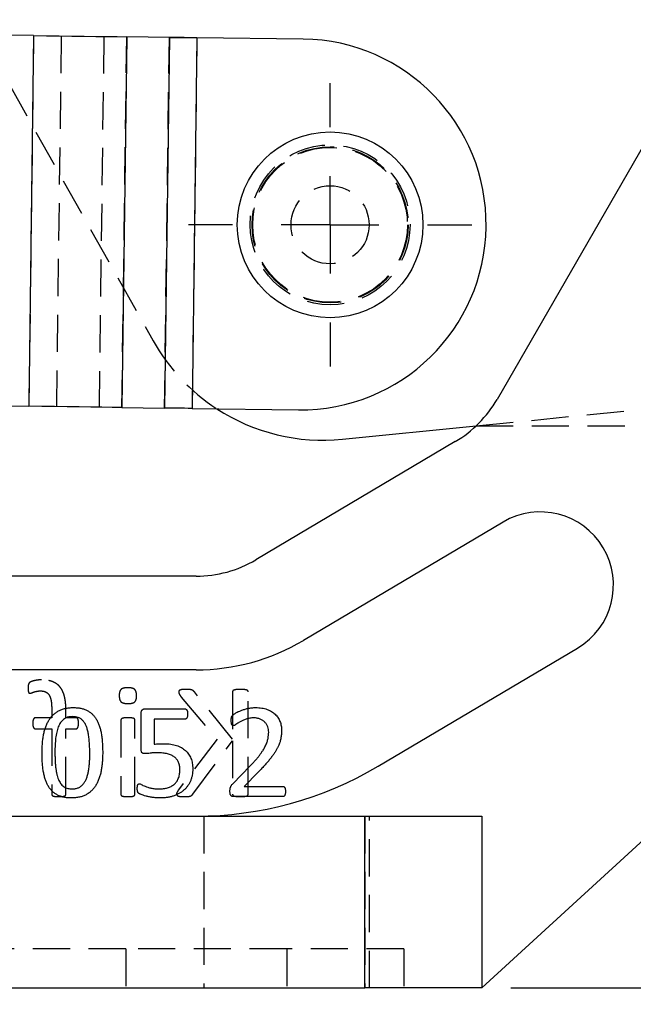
# Model space of a CAD drawing. Extents: x 53 to 604, y 12 to 421.
# Tile 22 of 29: x 285 to 316, y 295 to 346. Entities that reach past the tile are written whole.
import ezdxf

# ---------------------------------------------------------------- set-up
doc = ezdxf.new("R2010")
doc.units = 0
doc.header["$LTSCALE"] = 1.5
doc.linetypes.add('HIDDEN', pattern=[1.905, 1.27, -0.635])
doc.layers.get('0').update_dxf_attribs({"linetype": 'CONTINUOUS'})
doc.styles.add('SLDTEXTSTYLE0', font='TXT', dxfattribs={"width": 0.75})
doc.dimstyles.new('SLDDIMSTYLE0', dxfattribs={"dimtxt": 5.25, "dimasz": 4.953, "dimexe": 0, "dimexo": 0.0625, "dimgap": 1.3125, "dimtad": 1, "dimdec": 0, "dimrnd": 1e-09, "dimzin": 12, "dimtxsty": 'SLDTEXTSTYLE0', "dimsah": 1, "dimcen": 0.09, "dimazin": 3, "dimtfac": 1, "dimtofl": 0, "dimtmove": 0, "dimatfit": 3, "dimtolj": 1, "dimtzin": 12})

# ---------------------------------------------------------------- blocks, each defined once
blk = doc.blocks.new('_D')
at = {"color": 179, "linetype": 'CONTINUOUS'}
for p, q in [((129.017, 325.877), (129.017, 261.602)), ((334.633, 321.242), (334.633, 261.602)), ((334.633, 263.102), (129.017, 263.102))]:
    blk.add_line(p, q, dxfattribs=at)
for points in [[(129.017, 263.102), (133.97, 262.34), (133.97, 263.864)], [(334.633, 263.102), (329.68, 263.864), (329.68, 262.34)]]:
    blk.add_solid(points, dxfattribs=at)
at = {"color": 179, "linetype": 'CONTINUOUS', "insert": (214.088, 269.869, 0.1), "char_height": 5.25, "attachment_point": 1, "style": 'SLDTEXTSTYLE0'}
blk.add_mtext('206', dxfattribs=at)
blk = doc.blocks.new('_D_1')
at = {"color": 179, "linetype": 'CONTINUOUS'}
for p, q in [((187.461, 415.935), (356.698, 415.935)), ((355.198, 415.935), (355.198, 296.102)), ((309.933, 296.102), (356.698, 296.102))]:
    blk.add_line(p, q, dxfattribs=at)
for points in [[(355.198, 415.935), (354.436, 410.982), (355.96, 410.982)], [(355.198, 296.102), (355.96, 301.055), (354.436, 301.055)]]:
    blk.add_solid(points, dxfattribs=at)
at = {"color": 179, "linetype": 'CONTINUOUS', "insert": (348.43, 355.511, 0.1), "char_height": 5.25, "attachment_point": 1, "rotation": 90, "style": 'SLDTEXTSTYLE0'}
blk.add_mtext('120', dxfattribs=at)
blk = doc.blocks.new('SW_CENTERMARKSYMBOL_1')
at = {"color": 0, "linetype": 'CONTINUOUS'}
for p, q in [((0, 5), (0, 7.2625)), ((0, 0), (0, 2.5)), ((-5, 0), (-7.2625, 0)), ((0, 0), (-2.5, 0)), ((0, 0), (0, -2.5)), ((0, 0), (2.5, 0)), ((5, 0), (7.2625, 0)), ((0, -5), (0, -7.2625))]:
    blk.add_line(p, q, dxfattribs=at)

msp = doc.modelspace()

# ---------------------------------------------------------------- linework, layer by layer
at = {"color": 7, "linetype": 'CONTINUOUS'}
for p, q in [((285.458, 344.9061), (262.7643, 345.2014)), ((285.458, 344.9061), (285.2108, 325.9077)), ((290.2306, 344.844), (289.9834, 325.8456)), ((292.4176, 344.8156), (290.2306, 344.844)), ((292.4176, 344.8156), (292.1704, 325.8172)), ((293.8317, 344.7972), (293.5844, 325.7988)), ((299.2814, 344.7262), (293.8317, 344.7972)), ((317.8378, 341.1998), (309.219, 326.2637)), ((262.5171, 326.203), (285.2108, 325.9077)), ((289.9834, 325.8456), (292.1704, 325.8172)), ((293.5844, 325.7988), (299.0342, 325.7279)), ((301.2973, 324.2166), (308.1431, 324.9016)), ((307.0799, 324.1001), (296.8472, 318.0392)), ((309.5261, 319.9702), (299.2933, 313.9093)), ((308.433, 296.1016), (332.6858, 318.3179)), ((293.7894, 317.2016), (249.5833, 317.2016)), ((303.1155, 307.4563), (313.3483, 313.5172)), ((293.7894, 312.4016), (249.5833, 312.4016)), ((291.184, 310.4016), (293.2189, 310.4016)), ((290.971, 308.3305), (290.971, 310.1741)), ((293.2282, 309.8722), (291.6327, 309.8722)), ((291.6327, 309.8722), (291.6327, 308.59)), ((295.6666, 306.5634), (296.559, 307.4733)), ((296.9767, 307.1652), (296.2519, 306.431)), ((296.2519, 306.431), (298.232, 306.431)), ((298.2361, 305.9016), (295.7245, 305.9016)), ((234.433, 304.9016), (302.433, 304.9016)), ((302.433, 296.1016), (302.433, 304.9016)), ((302.433, 304.9016), (308.433, 304.9016)), ((308.433, 304.9016), (308.433, 296.1016)), ((234.433, 296.1016), (302.433, 296.1016)), ((308.433, 296.1016), (302.433, 296.1016))]:
    msp.add_line(p, q, dxfattribs=at)
at = {"color": 7, "linetype": 'HIDDEN'}
for p, q in [((282.7785, 344.941), (291.5833, 329.2689)), ((285.458, 344.9061), (285.2108, 325.9077)), ((286.8721, 344.8877), (286.6249, 325.8893)), ((289.0591, 344.8593), (288.8119, 325.8609)), ((289.9834, 325.8456), (290.2306, 344.844)), ((292.1704, 325.8172), (292.4176, 344.8156)), ((293.8317, 344.7972), (293.5844, 325.7988)), ((308.1431, 324.9016), (326.6287, 326.7513)), ((308.1431, 324.9016), (334.633, 324.9016)), ((293.0303, 311.006), (294.8603, 308.845)), ((295.6539, 308.845), (293.7001, 311.2664)), ((295.6539, 311.2664), (295.6539, 308.845)), ((296.4627, 306.0368), (296.4627, 311.2664)), ((286.3848, 310.3779), (286.3848, 309.9457)), ((287.1127, 309.9457), (287.1127, 310.3476)), ((286.3848, 309.9457), (285.5507, 309.9457)), ((287.6296, 309.9457), (287.1127, 309.9457)), ((285.5507, 309.3795), (286.3848, 309.3795)), ((286.3848, 309.3795), (286.3848, 306.033)), ((287.1127, 306.033), (287.1127, 309.3795)), ((287.1127, 309.3795), (287.6296, 309.3795)), ((289.9275, 309.8156), (289.9275, 306.0318)), ((290.6554, 306.0318), (290.6554, 309.8156)), ((294.8603, 308.845), (292.89, 306.2593)), ((293.623, 306.0368), (295.6539, 308.7616)), ((295.6539, 308.7616), (295.6539, 306.0368)), ((294.183, 304.9016), (294.183, 296.1016)), ((302.433, 304.9016), (302.433, 296.1016)), ((302.683, 296.1016), (302.683, 304.9016)), ((290.183, 298.1016), (246.683, 298.1016)), ((290.183, 298.1016), (290.183, 296.1016)), ((298.433, 298.1016), (290.183, 298.1016)), ((298.433, 298.1016), (298.433, 296.1016)), ((304.433, 298.1016), (298.433, 298.1016)), ((304.433, 298.1016), (304.433, 296.1016))]:
    msp.add_line(p, q, dxfattribs=at)
at = {"color": 7, "linetype": 'CONTINUOUS', "flags": 128}
for points in [[(285.458, 344.9061), (286.1196, 344.8975), (286.7747, 344.889), (287.4173, 344.8806), (288.0409, 344.8725), (288.6397, 344.8647), (289.2078, 344.8573), (289.7398, 344.8504), (290.2306, 344.844)], [(292.4176, 344.8156), (292.563, 344.8137), (292.7206, 344.8116), (292.8889, 344.8094), (293.0664, 344.8071), (293.2511, 344.8047), (293.4415, 344.8022), (293.6356, 344.7997), (293.8317, 344.7972)], [(289.9834, 325.8456), (289.4926, 325.852), (288.9606, 325.8589), (288.3924, 325.8663), (287.7937, 325.8741), (287.17, 325.8822), (286.5275, 325.8906), (285.8723, 325.8991), (285.2108, 325.9077)], [(293.5844, 325.7988), (293.3884, 325.8013), (293.1943, 325.8038), (293.0039, 325.8063), (292.8191, 325.8087), (292.6417, 325.811), (292.4734, 325.8132), (292.3158, 325.8153), (292.1704, 325.8172)]]:
    msp.add_lwpolyline(points, dxfattribs=at)
at = {"color": 7, "linetype": 'HIDDEN', "flags": 128}
msp.add_lwpolyline([(293.8317, 344.7972), (293.1701, 344.8058), (292.5149, 344.8143), (292.4176, 344.8156)], dxfattribs=at)
at = {"color": 7, "linetype": 'CONTINUOUS'}
msp.add_circle((300.6577, 335.2075), 4.7625, dxfattribs=at)
at = {"color": 7, "linetype": 'HIDDEN'}
for radius in [4.1, 4, 3.9688, 2]:
    msp.add_circle((300.6577, 335.2075), radius, dxfattribs=at)
at = {"color": 7, "linetype": 'CONTINUOUS'}
for centre, radius, start, end in [((299.1578, 335.227), 9.5, 269.2545, 89.2545), ((304.0222, 329.2625), 6, 300.63859, 330.01328), ((300.3016, 334.1669), 10, 236.97827, 275.71408), ((311.4372, 316.7437), 3.75, 300.63859, 120.63859), ((293.7894, 323.2016), 6, 270, 300.63859), ((293.7894, 323.2016), 10.8, 270, 300.63859), ((293.7894, 323.2016), 18.3, 270, 300.63859)]:
    msp.add_arc(centre, radius, start, end, dxfattribs=at)
at = {"color": 7, "linetype": 'HIDDEN'}
msp.add_arc((300.3016, 334.1669), 10, 209.32776, 236.97827, dxfattribs=at)
for points, knots in [([(285.8616, 311.8869), (285.8118, 311.886), (285.7133, 311.8844), (285.5736, 311.8608), (285.4515, 311.836), (285.3567, 311.8053), (285.2905, 311.7774), (285.2471, 311.749), (285.2204, 311.7171), (285.2001, 311.6812), (285.1846, 311.6373), (285.177, 311.5847), (285.1717, 311.5226), (285.1716, 311.4779), (285.1716, 311.4534)], [0, 0, 0, 0, 0.1572104, 0.3106333, 0.4469262, 0.5504783, 0.6249484, 0.6736927, 0.7123862, 0.7553128, 0.8033062, 0.8586708, 0.9227849, 1, 1, 1, 1]), ([(287.1127, 310.3476), (287.1118, 310.4129), (287.1099, 310.5391), (287.0957, 310.7214), (287.074, 310.8896), (287.0412, 311.0435), (286.9984, 311.1837), (286.9453, 311.3102), (286.8836, 311.4247), (286.8095, 311.5246), (286.7269, 311.6136), (286.6326, 311.688), (286.529, 311.7507), (286.4156, 311.8013), (286.2918, 311.8406), (286.1575, 311.8678), (286.0128, 311.8845), (285.913, 311.8861), (285.8616, 311.8869)], [0, 0, 0, 0, 0.0857008, 0.165525, 0.2397075, 0.3081136, 0.3717514, 0.4317009, 0.4878562, 0.542026, 0.5944212, 0.6467318, 0.699057, 0.7529895, 0.8092751, 0.8691125, 0.9325314, 1, 1, 1, 1]), ([(285.1716, 311.4534), (285.1721, 311.4298), (285.1729, 311.3871), (285.1788, 311.33), (285.1884, 311.285), (285.1976, 311.2505), (285.2088, 311.2236), (285.2255, 311.2061), (285.2472, 311.198), (285.2621, 311.1973), (285.2701, 311.1969)], [0, 0, 0, 0, 0.233662, 0.4224612, 0.5672106, 0.6886393, 0.7763059, 0.8529682, 0.9203346, 1, 1, 1, 1]), ([(290.2876, 311.4825), (290.2484, 311.4819), (290.1766, 311.4808), (290.0787, 311.4644), (290.0001, 311.4392), (289.938, 311.4016), (289.8952, 311.3455), (289.8647, 311.2742), (289.8503, 311.1835), (289.8479, 311.1177), (289.8466, 311.0819)], [0, 0, 0, 0, 0.1674764, 0.3061983, 0.4222684, 0.5185864, 0.6107483, 0.7187127, 0.8468072, 1, 1, 1, 1]), ([(290.7363, 311.0743), (290.7352, 311.1106), (290.7331, 311.1774), (290.7162, 311.2691), (290.687, 311.343), (290.6422, 311.4002), (290.5793, 311.4394), (290.499, 311.4642), (290.3999, 311.4808), (290.3273, 311.4819), (290.2876, 311.4825)], [0, 0, 0, 0, 0.1523232, 0.2802837, 0.3896417, 0.4827042, 0.5798111, 0.6955582, 0.8336375, 1, 1, 1, 1]), ([(293.2565, 311.4016), (293.2228, 311.4015), (293.1627, 311.4014), (293.0823, 311.3914), (293.0193, 311.3813), (292.9712, 311.366), (292.9351, 311.3483), (292.913, 311.3233), (292.901, 311.2956), (292.8996, 311.2762), (292.8989, 311.2664)], [0, 0, 0, 0, 0.2409317, 0.4287813, 0.5787737, 0.695882, 0.7888733, 0.8613807, 0.9301672, 1, 1, 1, 1]), ([(293.7001, 311.2664), (293.6913, 311.2786), (293.6742, 311.3022), (293.6408, 311.331), (293.602, 311.3543), (293.5552, 311.3716), (293.5003, 311.3858), (293.4332, 311.3937), (293.351, 311.4005), (293.2902, 311.4012), (293.2565, 311.4016)], [0, 0, 0, 0, 0.0930697, 0.1801088, 0.2715495, 0.3725057, 0.488512, 0.6230583, 0.7908421, 1, 1, 1, 1]), ([(296.0583, 311.4016), (296.0225, 311.4015), (295.9574, 311.4012), (295.869, 311.3913), (295.7977, 311.381), (295.7426, 311.3667), (295.6997, 311.3525), (295.6718, 311.3279), (295.657, 311.2981), (295.655, 311.2771), (295.6539, 311.2664)], [0, 0, 0, 0, 0.231771, 0.4208279, 0.5754408, 0.6964318, 0.7905861, 0.8639343, 0.9309841, 1, 1, 1, 1]), ([(296.4627, 311.2664), (296.4617, 311.277), (296.4596, 311.2981), (296.4449, 311.3283), (296.416, 311.3517), (296.3736, 311.3674), (296.3179, 311.3807), (296.2461, 311.3915), (296.158, 311.401), (296.0933, 311.4014), (296.0583, 311.4016)], [0, 0, 0, 0, 0.069055, 0.1361429, 0.2115821, 0.3032686, 0.4269725, 0.5816731, 0.773551, 1, 1, 1, 1]), ([(285.2701, 311.1969), (285.2812, 311.1982), (285.3068, 311.2012), (285.3478, 311.2166), (285.3968, 311.2379), (285.4565, 311.2587), (285.5262, 311.2826), (285.6086, 311.3022), (285.7038, 311.3187), (285.7722, 311.32), (285.8085, 311.3207)], [0, 0, 0, 0, 0.0597748, 0.1388168, 0.2346044, 0.3481738, 0.4796729, 0.6317812, 0.8043711, 1, 1, 1, 1]), ([(285.8085, 311.3207), (285.8577, 311.3189), (285.95, 311.3155), (286.0779, 311.2742), (286.1828, 311.2028), (286.2499, 311.12), (286.2906, 311.0405), (286.317, 310.9712), (286.3397, 310.8944), (286.3573, 310.809), (286.3695, 310.7148), (286.3777, 310.611), (286.3849, 310.4977), (286.3848, 310.4188), (286.3848, 310.3779)], [0, 0, 0, 0, 0.1162007, 0.2181414, 0.313645, 0.4129376, 0.4669511, 0.5247765, 0.5882514, 0.6565636, 0.731089, 0.813225, 0.9031861, 1, 1, 1, 1]), ([(289.8466, 311.0819), (289.8477, 311.0456), (289.8497, 310.9787), (289.8667, 310.887), (289.8958, 310.8131), (289.9407, 310.756), (290.0035, 310.7168), (290.0838, 310.6919), (290.1829, 310.6754), (290.2555, 310.6743), (290.2952, 310.6737)], [0, 0, 0, 0, 0.1523232, 0.2802837, 0.3896417, 0.4827042, 0.5798111, 0.6955582, 0.8336375, 1, 1, 1, 1]), ([(290.2952, 310.6737), (290.3345, 310.6742), (290.4063, 310.6752), (290.5039, 310.6922), (290.5829, 310.7155), (290.6452, 310.7535), (290.6876, 310.8103), (290.7162, 310.8824), (290.7332, 310.9724), (290.7352, 311.0384), (290.7363, 311.0743)], [0, 0, 0, 0, 0.1673973, 0.3060538, 0.4214962, 0.5177687, 0.6112981, 0.718505, 0.8468795, 1, 1, 1, 1]), ([(292.8989, 311.2664), (292.9, 311.2481), (292.9023, 311.2098), (292.9276, 311.1507), (292.9707, 311.0824), (293.0082, 311.0343), (293.0303, 311.006)], [0, 0, 0, 0, 0.1841002, 0.3847019, 0.6385165, 1, 1, 1, 1]), ([(285.5507, 309.9457), (285.5405, 309.9451), (285.5209, 309.944), (285.494, 309.9316), (285.4708, 309.9106), (285.4514, 309.88), (285.435, 309.8398), (285.4225, 309.7897), (285.4154, 309.7286), (285.4146, 309.6841), (285.4142, 309.6601)], [0, 0, 0, 0, 0.087342, 0.1665407, 0.2484111, 0.3525726, 0.473963, 0.6193538, 0.7940379, 1, 1, 1, 1]), ([(287.7598, 309.6601), (287.759, 309.6841), (287.7577, 309.7284), (287.7545, 309.7897), (287.7422, 309.8393), (287.7291, 309.8801), (287.7108, 309.9108), (287.6873, 309.9319), (287.6597, 309.9437), (287.6399, 309.945), (287.6296, 309.9457)], [0, 0, 0, 0, 0.2065532, 0.3809883, 0.5259392, 0.6450644, 0.7475602, 0.8296655, 0.9124073, 1, 1, 1, 1]), ([(290.2939, 309.9457), (290.2602, 309.9453), (290.1999, 309.9445), (290.1185, 309.9381), (290.0544, 309.9296), (290.0058, 309.9137), (289.9688, 309.8959), (289.9445, 309.8714), (289.9293, 309.8445), (289.928, 309.825), (289.9275, 309.8156)], [0, 0, 0, 0, 0.23824969, 0.42640249, 0.5771554, 0.69296008, 0.78752984, 0.86331674, 0.93389564, 1, 1, 1, 1]), ([(290.6554, 309.8156), (290.6546, 309.8249), (290.653, 309.8439), (290.6414, 309.8716), (290.6176, 309.8962), (290.5802, 309.9142), (290.5303, 309.9291), (290.4657, 309.9382), (290.3855, 309.9444), (290.3264, 309.9452), (290.2939, 309.9457)], [0, 0, 0, 0, 0.0666297, 0.135191, 0.2094886, 0.3048099, 0.4272578, 0.5792087, 0.7688566, 1, 1, 1, 1]), ([(285.4142, 309.6601), (285.4148, 309.6374), (285.416, 309.5947), (285.4208, 309.5355), (285.4342, 309.4863), (285.4533, 309.4379), (285.4893, 309.3902), (285.5311, 309.3829), (285.5507, 309.3795)], [0, 0, 0, 0, 0.19878869, 0.37266557, 0.51721749, 0.64088041, 0.83121794, 1, 1, 1, 1]), ([(287.6296, 309.3795), (287.6399, 309.3801), (287.66, 309.3813), (287.6875, 309.3947), (287.71, 309.4168), (287.7295, 309.4466), (287.7422, 309.4867), (287.7525, 309.5358), (287.7582, 309.5947), (287.7593, 309.6373), (287.7598, 309.6601)], [0, 0, 0, 0, 0.08915815, 0.1748978, 0.26095384, 0.36217441, 0.48342859, 0.62657609, 0.80080679, 1, 1, 1, 1]), ([(286.3848, 306.033), (286.3853, 306.0223), (286.3861, 306.0015), (286.4015, 305.9729), (286.428, 305.9509), (286.4646, 305.9313), (286.5154, 305.9193), (286.5789, 305.9068), (286.6586, 305.9037), (286.7168, 305.9024), (286.7488, 305.9016)], [0, 0, 0, 0, 0.07502204, 0.14565582, 0.22161862, 0.31626191, 0.43699626, 0.58836572, 0.77347915, 1, 1, 1, 1]), ([(286.7488, 305.9016), (286.7808, 305.9024), (286.8393, 305.9038), (286.9192, 305.9065), (286.9825, 305.9194), (287.033, 305.9312), (287.0693, 305.951), (287.0964, 305.9726), (287.1095, 306.002), (287.1116, 306.0224), (287.1127, 306.033)], [0, 0, 0, 0, 0.2267197, 0.4149717, 0.5635401, 0.6843804, 0.7791068, 0.8551363, 0.9244987, 1, 1, 1, 1]), ([(289.9275, 306.0318), (289.9279, 306.0215), (289.9289, 306.0011), (289.9441, 305.9734), (289.9694, 305.9504), (290.0054, 305.9319), (290.0549, 305.9187), (290.1182, 305.9068), (290.2, 305.9037), (290.2603, 305.9023), (290.2939, 305.9016)], [0, 0, 0, 0, 0.0717766, 0.1421281, 0.2156024, 0.3098675, 0.4244183, 0.5751828, 0.762518, 1, 1, 1, 1]), ([(290.2939, 305.9016), (290.3264, 305.9024), (290.3854, 305.9038), (290.466, 305.9067), (290.5299, 305.9192), (290.5805, 305.9315), (290.617, 305.9501), (290.6417, 305.9732), (290.6533, 306.0018), (290.6547, 306.0216), (290.6554, 306.0318)], [0, 0, 0, 0, 0.230397, 0.4192195, 0.5711811, 0.6923877, 0.7874011, 0.8593135, 0.9276535, 1, 1, 1, 1]), ([(292.89, 306.2593), (292.8791, 306.2424), (292.8595, 306.2122), (292.8326, 306.1714), (292.816, 306.1377), (292.8006, 306.1069), (292.7909, 306.0766), (292.7886, 306.0542), (292.7877, 306.0444)], [0, 0, 0, 0, 0.2505113, 0.4486623, 0.608365, 0.7187607, 0.8782042, 1, 1, 1, 1]), ([(292.7877, 306.0444), (292.7884, 306.0338), (292.7898, 306.0127), (292.8016, 305.9824), (292.8247, 305.9544), (292.8641, 305.9374), (292.9149, 305.9221), (292.981, 305.9098), (293.0655, 305.9026), (293.128, 305.902), (293.163, 305.9016)], [0, 0, 0, 0, 0.07177007, 0.14216862, 0.21698701, 0.31005008, 0.42635708, 0.57729132, 0.76335197, 1, 1, 1, 1]), ([(293.163, 305.9016), (293.2081, 305.9025), (293.2895, 305.9041), (293.3988, 305.9113), (293.4836, 305.927), (293.5465, 305.9554), (293.5894, 305.9949), (293.612, 306.0231), (293.623, 306.0368)], [0, 0, 0, 0, 0.2698939, 0.4874499, 0.6550981, 0.7836639, 0.8944326, 1, 1, 1, 1]), ([(295.6539, 306.0368), (295.6551, 306.027), (295.6576, 306.0065), (295.6716, 305.9767), (295.6995, 305.9508), (295.7421, 305.9345), (295.7982, 305.9233), (295.8687, 305.9094), (295.9575, 305.9028), (296.0225, 305.902), (296.0583, 305.9016)], [0, 0, 0, 0, 0.0636678, 0.1331989, 0.2084329, 0.303691, 0.4240913, 0.5792322, 0.7681212, 1, 1, 1, 1]), ([(296.0583, 305.9016), (296.0933, 305.9021), (296.1578, 305.903), (296.2464, 305.9092), (296.3175, 305.9237), (296.3741, 305.9338), (296.4162, 305.9516), (296.4451, 305.9762), (296.459, 306.0066), (296.4615, 306.027), (296.4627, 306.0368)], [0, 0, 0, 0, 0.226555, 0.4182704, 0.5734997, 0.6966282, 0.789447, 0.8667252, 0.9362958, 1, 1, 1, 1])]:
    msp.add_open_spline(points, degree=3, knots=knots, dxfattribs=at)
at = {"color": 7, "linetype": 'CONTINUOUS'}
for points, knots in [([(285.8886, 308.1413), (285.8896, 308.2254), (285.8914, 308.39), (285.9072, 308.6315), (285.933, 308.8624), (285.9681, 309.0823), (286.0166, 309.2893), (286.0768, 309.4824), (286.1516, 309.6599), (286.2384, 309.8226), (286.3392, 309.9698), (286.4577, 310.0975), (286.5888, 310.2098), (286.7358, 310.3035), (286.8995, 310.3782), (287.0804, 310.4296), (287.2781, 310.4629), (287.4157, 310.4661), (287.4872, 310.4678)], [0, 0, 0, 0, 0.0786276, 0.1538502, 0.2261456, 0.2956895, 0.3618802, 0.4247476, 0.4845241, 0.5416067, 0.5969283, 0.6507405, 0.7039972, 0.7578893, 0.8131095, 0.8715266, 0.9332317, 1, 1, 1, 1]), ([(287.4872, 310.4678), (287.5556, 310.4662), (287.6874, 310.4632), (287.8765, 310.4338), (288.049, 310.3867), (288.2052, 310.3203), (288.3447, 310.2342), (288.4712, 310.1321), (288.5806, 310.0097), (288.6766, 309.8707), (288.7582, 309.7141), (288.827, 309.5407), (288.8842, 309.3505), (288.9261, 309.1432), (288.959, 308.9202), (288.9827, 308.6815), (288.9956, 308.4268), (288.9978, 308.2519), (288.9989, 308.1619)], [0, 0, 0, 0, 0.0650011, 0.1253901, 0.1815653, 0.2347468, 0.2862672, 0.3370772, 0.3888528, 0.4418884, 0.4974863, 0.5564972, 0.6191639, 0.6861844, 0.7574703, 0.8336013, 0.9143894, 1, 1, 1, 1]), ([(290.971, 310.1741), (290.9715, 310.1921), (290.9724, 310.2263), (290.982, 310.2739), (291.0005, 310.3138), (291.0243, 310.3466), (291.0555, 310.3725), (291.0933, 310.3897), (291.1369, 310.4004), (291.1677, 310.4012), (291.184, 310.4016)], [0, 0, 0, 0, 0.1508735, 0.2872292, 0.4051744, 0.5169846, 0.6260214, 0.7413409, 0.8635829, 1, 1, 1, 1]), ([(293.2189, 310.4016), (293.2284, 310.4008), (293.2475, 310.3993), (293.2739, 310.3851), (293.2995, 310.3662), (293.3185, 310.3364), (293.3365, 310.3006), (293.3446, 310.2543), (293.3529, 310.2003), (293.3532, 310.1611), (293.3533, 310.14)], [0, 0, 0, 0, 0.0866906, 0.1747666, 0.2719884, 0.3768478, 0.4961948, 0.6395069, 0.8061538, 1, 1, 1, 1]), ([(295.5901, 309.8153), (295.5904, 309.8322), (295.591, 309.8632), (295.5922, 309.9065), (295.5977, 309.9431), (295.6046, 309.9752), (295.6156, 310.0032), (295.6282, 310.0321), (295.6527, 310.0612), (295.6808, 310.0884), (295.7129, 310.1139), (295.7464, 310.1374), (295.7864, 310.1658), (295.855, 310.2072), (295.9568, 310.2637), (296.1008, 310.3238), (296.2651, 310.38), (296.4461, 310.4276), (296.6403, 310.4629), (296.7749, 310.4661), (296.8433, 310.4678)], [0, 0, 0, 0, 0.0328592, 0.0603806, 0.08408481, 0.10473878, 0.1240428, 0.14263512, 0.16556826, 0.19733544, 0.21880052, 0.24522194, 0.27702448, 0.31405164, 0.4010561, 0.50317697, 0.61724522, 0.73856077, 0.86708045, 1, 1, 1, 1]), ([(296.8433, 310.4678), (296.8971, 310.4664), (297.0019, 310.4638), (297.1539, 310.4479), (297.2954, 310.4188), (297.4264, 310.3787), (297.546, 310.3276), (297.6565, 310.2701), (297.7543, 310.2011), (297.8435, 310.1256), (297.9203, 310.0414), (297.9894, 309.9521), (298.0441, 309.8541), (298.0912, 309.7517), (298.1277, 309.6439), (298.1517, 309.5318), (298.1682, 309.4167), (298.17, 309.3387), (298.171, 309.2994)], [0, 0, 0, 0, 0.080922, 0.157569, 0.2295428, 0.2979116, 0.3631843, 0.4248676, 0.4848281, 0.5429061, 0.6001265, 0.6560048, 0.712197, 0.768566, 0.825445, 0.8827921, 0.9408516, 1, 1, 1, 1]), ([(287.452, 310.0045), (287.4074, 310.0027), (287.3219, 309.9993), (287.1997, 309.9734), (287.0904, 309.9289), (286.9953, 309.8652), (286.9112, 309.7876), (286.8393, 309.6951), (286.7743, 309.5911), (286.7203, 309.4733), (286.6739, 309.3446), (286.6374, 309.2041), (286.6058, 309.0542), (286.5853, 308.8937), (286.5701, 308.7253), (286.559, 308.5502), (286.5512, 308.3688), (286.5507, 308.2461), (286.5504, 308.1837)], [0, 0, 0, 0, 0.0587608, 0.1126821, 0.1638204, 0.2133506, 0.2628704, 0.3139663, 0.3674319, 0.4241471, 0.4845163, 0.5475658, 0.6152951, 0.6863715, 0.7607525, 0.838163, 0.9177476, 1, 1, 1, 1]), ([(288.3371, 308.1195), (288.3372, 308.175), (288.3372, 308.2833), (288.3312, 308.4412), (288.3246, 308.5905), (288.3139, 308.7311), (288.3019, 308.8636), (288.2866, 308.9877), (288.2677, 309.1035), (288.2474, 309.2116), (288.2235, 309.3123), (288.197, 309.406), (288.1672, 309.4925), (288.133, 309.5712), (288.0956, 309.643), (288.0553, 309.7087), (288.0111, 309.7676), (287.963, 309.8196), (287.9125, 309.8659), (287.857, 309.9039), (287.7989, 309.9368), (287.7144, 309.9696), (287.5986, 309.9987), (287.5022, 310.0025), (287.452, 310.0045)], [0, 0, 0, 0, 0.0712955, 0.1390833, 0.2029248, 0.263311, 0.3202406, 0.3737926, 0.424025, 0.4709222, 0.5150668, 0.556976, 0.595909, 0.6325991, 0.6670624, 0.699873, 0.7314905, 0.7615763, 0.7907386, 0.8193614, 0.8477054, 0.8763214, 0.9356065, 1, 1, 1, 1]), ([(293.3533, 310.14), (293.353, 310.12), (293.3523, 310.0823), (293.3463, 310.0293), (293.336, 309.9831), (293.3222, 309.9437), (293.3038, 309.9125), (293.2825, 309.889), (293.2567, 309.8743), (293.2377, 309.8729), (293.2282, 309.8722)], [0, 0, 0, 0, 0.1850706, 0.34883, 0.4927232, 0.6218669, 0.7334355, 0.8259158, 0.9129579, 1, 1, 1, 1]), ([(296.744, 309.9384), (296.7085, 309.9375), (296.639, 309.9359), (296.5373, 309.9244), (296.4408, 309.9054), (296.3239, 309.8676), (296.1912, 309.8147), (296.0499, 309.7443), (295.9297, 309.6745), (295.8453, 309.6162), (295.7873, 309.5777), (295.7522, 309.5573), (295.7219, 309.5448), (295.7029, 309.5424), (295.6945, 309.5413)], [0, 0, 0, 0, 0.0934864, 0.1829258, 0.2690145, 0.3516318, 0.5059015, 0.6446176, 0.766568, 0.8712099, 0.9144782, 0.9498028, 0.9779329, 1, 1, 1, 1]), ([(297.5092, 309.2022), (297.507, 309.2507), (297.5027, 309.3469), (297.4622, 309.4849), (297.4026, 309.6127), (297.3302, 309.7044), (297.2623, 309.768), (297.2058, 309.8115), (297.1426, 309.8492), (297.0736, 309.8809), (296.9989, 309.9069), (296.9186, 309.9258), (296.8329, 309.9355), (296.774, 309.9374), (296.744, 309.9384)], [0, 0, 0, 0, 0.1218149, 0.2414949, 0.3589788, 0.4744756, 0.5327407, 0.5927343, 0.6533945, 0.7173947, 0.7834691, 0.8520222, 0.9244976, 1, 1, 1, 1]), ([(295.6945, 309.5413), (295.6865, 309.5423), (295.6705, 309.5442), (295.6476, 309.5547), (295.6292, 309.5753), (295.6151, 309.6043), (295.604, 309.6424), (295.5962, 309.6906), (295.5913, 309.7494), (295.5905, 309.7922), (295.5901, 309.8153)], [0, 0, 0, 0, 0.07522, 0.1501634, 0.2299381, 0.3279335, 0.4492221, 0.599662, 0.7840252, 1, 1, 1, 1]), ([(296.559, 307.4733), (296.6086, 307.5246), (296.704, 307.6232), (296.8352, 307.7709), (296.9526, 307.9085), (297.0537, 308.0401), (297.1417, 308.1647), (297.2198, 308.2827), (297.2872, 308.3949), (297.3436, 308.5024), (297.3903, 308.6046), (297.4276, 308.7021), (297.457, 308.7942), (297.4839, 308.9084), (297.5034, 309.044), (297.5073, 309.1507), (297.5092, 309.2022)], [0, 0, 0, 0, 0.1058602, 0.2031724, 0.2927093, 0.3739339, 0.4490502, 0.5187542, 0.5835803, 0.6429856, 0.6985344, 0.7499511, 0.7976096, 0.8417167, 0.9237803, 1, 1, 1, 1]), ([(298.171, 309.2994), (298.1693, 309.2279), (298.1659, 309.0847), (298.1402, 308.9059), (298.1079, 308.7612), (298.0721, 308.6478), (298.0257, 308.5302), (297.9665, 308.4086), (297.8975, 308.2804), (297.8123, 308.1472), (297.7157, 308.0054), (297.6026, 307.8568), (297.4735, 307.6989), (297.3264, 307.5299), (297.1587, 307.3507), (297.039, 307.2287), (296.9767, 307.1652)], [0, 0, 0, 0, 0.0850794, 0.170502, 0.2147294, 0.2616143, 0.3119404, 0.3652029, 0.4227166, 0.4852637, 0.5534878, 0.627072, 0.7076212, 0.7963891, 0.8940105, 1, 1, 1, 1]), ([(291.1519, 308.1102), (291.1367, 308.1108), (291.1085, 308.1119), (291.0695, 308.12), (291.0372, 308.1335), (291.0104, 308.1536), (290.9924, 308.1848), (290.9793, 308.2241), (290.9729, 308.2741), (290.9717, 308.3105), (290.971, 308.3305)], [0, 0, 0, 0, 0.1365699, 0.2537943, 0.3550417, 0.4498323, 0.548635, 0.673004, 0.820153, 1, 1, 1, 1]), ([(291.6327, 308.59), (291.6716, 308.5955), (291.7498, 308.6066), (291.8723, 308.6111), (292.005, 308.6144), (292.098, 308.6147), (292.1477, 308.6148)], [0, 0, 0, 0, 0.228157, 0.4589039, 0.7114503, 1, 1, 1, 1]), ([(292.1477, 308.6148), (292.207, 308.6135), (292.3221, 308.6109), (292.4889, 308.595), (292.6438, 308.566), (292.7871, 308.5259), (292.9186, 308.4747), (293.0402, 308.4165), (293.1486, 308.3454), (293.247, 308.2664), (293.3342, 308.1786), (293.4092, 308.081), (293.4739, 307.9751), (293.5262, 307.86), (293.5679, 307.7378), (293.5963, 307.6088), (293.6145, 307.4735), (293.6168, 307.381), (293.618, 307.3337)], [0, 0, 0, 0, 0.0804659, 0.1561107, 0.2269935, 0.2940412, 0.3576851, 0.4181137, 0.4766011, 0.5331174, 0.58899, 0.6439792, 0.6997871, 0.7568998, 0.8151532, 0.8745878, 0.9358856, 1, 1, 1, 1]), ([(287.3972, 305.8354), (287.3292, 305.8369), (287.198, 305.8399), (287.0102, 305.8697), (286.838, 305.9153), (286.6825, 305.9821), (286.5425, 306.0674), (286.4177, 306.1719), (286.3068, 306.293), (286.211, 306.4326), (286.1294, 306.5891), (286.0604, 306.7625), (286.0039, 306.9526), (285.9594, 307.1593), (285.9292, 307.3828), (285.9047, 307.6217), (285.892, 307.8764), (285.8898, 308.0513), (285.8886, 308.1413)], [0, 0, 0, 0, 0.0647288, 0.1248451, 0.1806644, 0.2338914, 0.2854559, 0.3362648, 0.3883055, 0.4413865, 0.4970319, 0.5560933, 0.6188136, 0.6856388, 0.7572629, 0.833459, 0.9143162, 1, 1, 1, 1]), ([(286.5504, 308.1837), (286.5509, 308.1016), (286.5519, 307.9437), (286.5617, 307.7165), (286.575, 307.508), (286.597, 307.3187), (286.6238, 307.1468), (286.6606, 306.9923), (286.7018, 306.8535), (286.7514, 306.7309), (286.8092, 306.6252), (286.8738, 306.5342), (286.9465, 306.459), (287.0274, 306.3986), (287.117, 306.354), (287.2145, 306.3218), (287.3206, 306.3017), (287.3944, 306.2997), (287.4324, 306.2987)], [0, 0, 0, 0, 0.1054794, 0.2030552, 0.2923452, 0.3739749, 0.4480681, 0.5158955, 0.5779958, 0.6340388, 0.685605, 0.7325879, 0.7770892, 0.8195443, 0.8617582, 0.905201, 0.9511804, 1, 1, 1, 1]), ([(288.9989, 308.1619), (288.998, 308.0775), (288.9962, 307.9122), (288.9799, 307.6697), (288.9562, 307.4383), (288.92, 307.219), (288.8734, 307.0127), (288.8124, 306.8206), (288.7382, 306.6431), (288.6502, 306.4805), (288.5482, 306.3341), (288.4309, 306.2049), (288.2987, 306.0938), (288.1516, 305.9993), (287.9875, 305.9256), (287.8063, 305.8731), (287.6076, 305.8405), (287.4691, 305.8372), (287.3972, 305.8354)], [0, 0, 0, 0, 0.0788531, 0.1543047, 0.2267965, 0.2959377, 0.3616609, 0.4241447, 0.4838481, 0.5410141, 0.5964523, 0.6499814, 0.7034186, 0.7572448, 0.8126904, 0.8707273, 0.932992, 1, 1, 1, 1]), ([(287.4324, 306.2987), (287.4621, 306.2995), (287.5199, 306.3011), (287.6042, 306.3125), (287.6831, 306.3318), (287.7563, 306.3605), (287.8247, 306.3951), (287.8871, 306.4386), (287.9457, 306.4869), (288.0166, 306.5632), (288.0953, 306.6747), (288.1669, 306.8314), (288.2268, 307.006), (288.2712, 307.1996), (288.3041, 307.4097), (288.3234, 307.6357), (288.3346, 307.874), (288.3363, 308.0368), (288.3371, 308.1195)], [0, 0, 0, 0, 0.0390916, 0.0762084, 0.1117792, 0.1458461, 0.179557, 0.212554, 0.2457503, 0.2794765, 0.3495216, 0.4244654, 0.5055954, 0.5923821, 0.6856951, 0.7855487, 0.8910097, 1, 1, 1, 1]), ([(291.8044, 308.1516), (291.7703, 308.1515), (291.7044, 308.1514), (291.6092, 308.1468), (291.5212, 308.1414), (291.416, 308.128), (291.294, 308.1133), (291.1982, 308.1112), (291.1519, 308.1102)], [0, 0, 0, 0, 0.15648054, 0.30202676, 0.43670617, 0.56080553, 0.78806147, 1, 1, 1, 1]), ([(292.9563, 307.2706), (292.9555, 307.3058), (292.9539, 307.3747), (292.942, 307.4746), (292.9197, 307.568), (292.8901, 307.6548), (292.8517, 307.7358), (292.803, 307.8091), (292.7451, 307.8752), (292.6786, 307.9346), (292.6026, 307.9862), (292.5175, 308.0309), (292.4235, 308.0694), (292.3189, 308.0987), (292.2052, 308.1223), (292.0809, 308.14), (291.9462, 308.1501), (291.8527, 308.1511), (291.8044, 308.1516)], [0, 0, 0, 0, 0.0635378, 0.1243748, 0.1812933, 0.2366066, 0.2897807, 0.3427797, 0.3948345, 0.4481795, 0.5032541, 0.5603358, 0.6214809, 0.6862895, 0.7562387, 0.8310612, 0.9128382, 1, 1, 1, 1]), ([(293.618, 307.3337), (293.6168, 307.2757), (293.6143, 307.1624), (293.5912, 306.9974), (293.5531, 306.842), (293.499, 306.6969), (293.4318, 306.5621), (293.3519, 306.4378), (293.2578, 306.3256), (293.1521, 306.2239), (293.0347, 306.1339), (292.9068, 306.055), (292.7683, 305.9874), (292.6194, 305.9318), (292.4608, 305.8886), (292.2934, 305.8577), (292.1174, 305.8388), (291.9971, 305.8366), (291.9357, 305.8354)], [0, 0, 0, 0, 0.0683199, 0.1335392, 0.1959186, 0.2565995, 0.3156549, 0.3732455, 0.4303668, 0.4878397, 0.5457846, 0.6045317, 0.6646798, 0.7271676, 0.7916333, 0.8581757, 0.9276351, 1, 1, 1, 1]), ([(291.9036, 306.2987), (291.9413, 306.299), (292.0153, 306.2997), (292.1235, 306.3125), (292.2276, 306.3276), (292.326, 306.3531), (292.4195, 306.3845), (292.5063, 306.4251), (292.5869, 306.4725), (292.6593, 306.5293), (292.7264, 306.592), (292.7841, 306.6643), (292.8354, 306.7434), (292.8788, 306.8308), (292.9147, 306.9268), (292.9389, 307.0328), (292.9533, 307.1486), (292.9553, 307.2289), (292.9563, 307.2706)], [0, 0, 0, 0, 0.069134, 0.13607, 0.2002781, 0.262402, 0.3227535, 0.3814711, 0.4383385, 0.4943908, 0.5504466, 0.6067885, 0.6641205, 0.7236641, 0.7858494, 0.8522852, 0.9232185, 1, 1, 1, 1]), ([(290.7724, 306.3369), (290.7725, 306.3545), (290.7727, 306.388), (290.7768, 306.435), (290.7833, 306.4755), (290.7942, 306.5085), (290.8101, 306.533), (290.8282, 306.5502), (290.8488, 306.562), (290.864, 306.5629), (290.8717, 306.5634)], [0, 0, 0, 0, 0.19308789, 0.3678692, 0.51785537, 0.64236847, 0.74630951, 0.83467845, 0.91595249, 1, 1, 1, 1]), ([(291.9357, 305.8354), (291.8677, 305.8368), (291.735, 305.8395), (291.5429, 305.8607), (291.3667, 305.8917), (291.2104, 305.9275), (291.0788, 305.9699), (290.9844, 306.0027), (290.9238, 306.0295), (290.8895, 306.0459), (290.8635, 306.0601), (290.8406, 306.0756), (290.823, 306.0951), (290.807, 306.1169), (290.7966, 306.1404), (290.7867, 306.1668), (290.78, 306.1992), (290.7745, 306.2382), (290.7734, 306.2849), (290.7728, 306.3187), (290.7724, 306.3369)], [0, 0, 0, 0, 0.1445657, 0.2824885, 0.410533, 0.5250895, 0.6234381, 0.7046407, 0.7374791, 0.764375, 0.7853884, 0.8006489, 0.8229536, 0.8408575, 0.8579154, 0.8774016, 0.9007085, 0.92809, 0.9611243, 1, 1, 1, 1]), ([(290.8717, 306.5634), (290.8868, 306.5606), (290.9248, 306.5537), (290.9855, 306.5167), (291.0696, 306.4742), (291.1801, 306.4272), (291.3181, 306.3818), (291.451, 306.345), (291.5726, 306.3211), (291.6758, 306.3074), (291.7871, 306.3009), (291.864, 306.2994), (291.9036, 306.2987)], [0, 0, 0, 0, 0.04239, 0.1068015, 0.1952642, 0.3058362, 0.4406533, 0.5997351, 0.6897475, 0.7856224, 0.8895405, 1, 1, 1, 1]), ([(295.5239, 306.1715), (295.524, 306.1939), (295.5242, 306.2357), (295.5282, 306.2948), (295.5355, 306.3468), (295.5505, 306.3932), (295.5727, 306.4346), (295.5961, 306.4775), (295.6283, 306.5204), (295.6533, 306.5484), (295.6666, 306.5634)], [0, 0, 0, 0, 0.1559642, 0.2906597, 0.4121437, 0.5206379, 0.6279318, 0.7386319, 0.8605179, 1, 1, 1, 1]), ([(298.232, 306.431), (298.2414, 306.4302), (298.2608, 306.4285), (298.2882, 306.415), (298.3135, 306.3941), (298.3339, 306.3641), (298.3509, 306.3272), (298.3614, 306.2819), (298.3689, 306.2289), (298.3693, 306.1908), (298.3695, 306.1704)], [0, 0, 0, 0, 0.0866605, 0.1775785, 0.2767685, 0.3860179, 0.5082037, 0.6491248, 0.8125677, 1, 1, 1, 1]), ([(295.7245, 305.9016), (295.709, 305.9021), (295.6796, 305.9032), (295.6383, 305.9122), (295.6026, 305.9292), (295.5722, 305.955), (295.5487, 305.9922), (295.5343, 306.0413), (295.5252, 306.1022), (295.5244, 306.147), (295.5239, 306.1715)], [0, 0, 0, 0, 0.1195283, 0.2256066, 0.3228044, 0.4205427, 0.5278717, 0.6561036, 0.8116607, 1, 1, 1, 1]), ([(298.3695, 306.1704), (298.3693, 306.1497), (298.3689, 306.1106), (298.3611, 306.056), (298.3516, 306.0089), (298.3372, 305.9701), (298.3191, 305.9386), (298.2943, 305.9174), (298.2663, 305.9038), (298.2463, 305.9023), (298.2361, 305.9016)], [0, 0, 0, 0, 0.18662831, 0.35282265, 0.49612872, 0.61911094, 0.72521893, 0.81997193, 0.90899284, 1, 1, 1, 1])]:
    msp.add_open_spline(points, degree=3, knots=knots, dxfattribs=at)

# ---------------------------------------------------------------- block references
at = {"color": 179, "linetype": 'CONTINUOUS'}
msp.add_blockref('SW_CENTERMARKSYMBOL_1', (300.6577, 335.2075), dxfattribs=at)

# ---------------------------------------------------------------- dimensions: what is measured, and where the dimension line sits
dim = msp.add_linear_dim(base=(355.1977, 296.1016), p1=(185.9612, 415.9347), p2=(308.433, 296.1016), angle=90, dimstyle='SLDDIMSTYLE0', dxfattribs=at)
dim.commit()
dim.dimension.update_dxf_attribs({"geometry": '_D_1', "text_midpoint": (355.1977, 363.4626), "dimtype": 160})
dim = msp.add_linear_dim(base=(129.0175, 263.1016), p1=(334.633, 322.7423), p2=(129.0175, 327.3766), dimstyle='SLDDIMSTYLE0', dxfattribs=at)
dim.commit()
dim.dimension.update_dxf_attribs({"geometry": '_D', "text_midpoint": (222.0397, 263.1016), "dimtype": 160})

doc.saveas('drawing.dxf')
